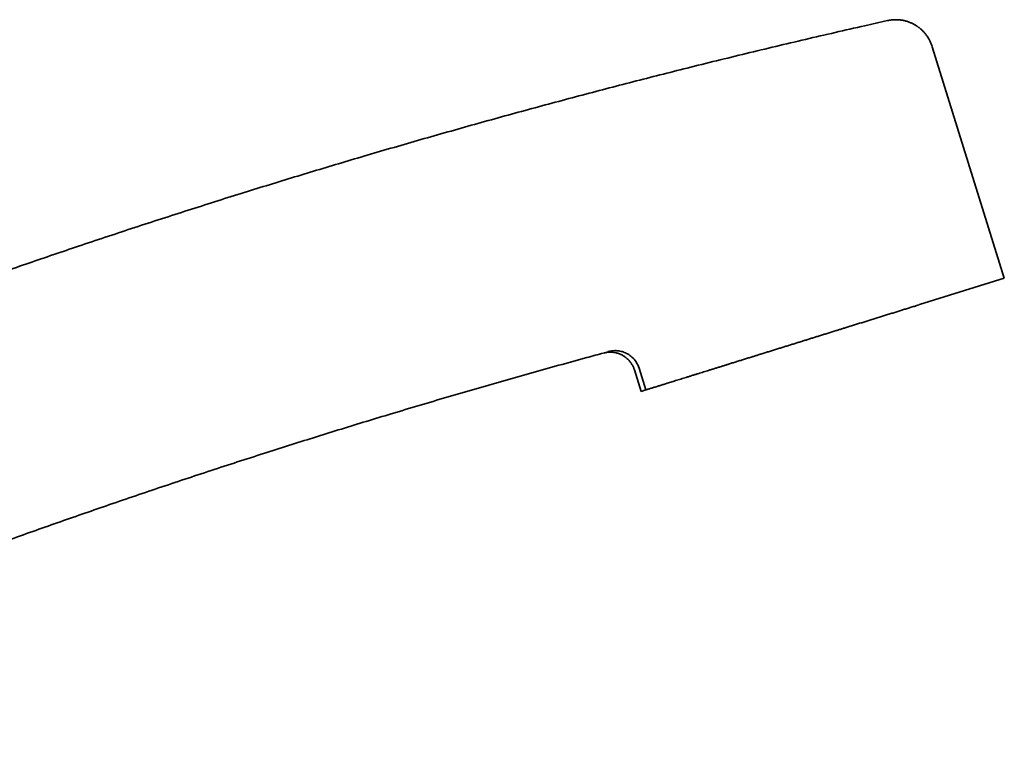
# Model space of a CAD drawing. Header units: millimetres. Extents: x 8 to 665, y 12 to 499.
# Tile 58 of 61: x 555 to 632, y 383 to 440. Entities that reach past the tile are written whole.
import ezdxf

# ---------------------------------------------------------------- set-up
doc = ezdxf.new("R2010")
doc.units = ezdxf.units.MM

msp = doc.modelspace()

# ---------------------------------------------------------------- linework, layer by layer
at = {"color": 7, "linetype": 'Continuous', "lineweight": 35}
for p, q in [((632.411, 419.684), (626.727, 437.934)), ((632.411, 419.684), (625.727, 417.603)), ((625.687, 417.59), (625.727, 417.603)), ((603.241, 412.453), (603.768, 410.763)), ((603.613, 412.589), (604.145, 410.88)), ((604.145, 410.88), (603.768, 410.763))]:
    msp.add_line(p, q, dxfattribs=at)
for points, knots in [([(623.198, 440.002), (622.601, 439.869), (621.223, 439.56), (619.067, 439.067), (616.727, 438.523), (614.39, 437.971), (612.055, 437.41), (609.722, 436.839), (607.455, 436.277), (605.256, 435.722), (603.123, 435.176), (600.992, 434.623), (598.863, 434.062), (596.736, 433.494), (594.611, 432.919), (592.488, 432.336), (590.367, 431.746), (588.248, 431.148), (586.131, 430.544), (584.016, 429.932), (581.944, 429.324), (579.914, 428.721), (577.926, 428.124), (575.939, 427.52), (573.955, 426.91), (571.933, 426.281), (569.873, 425.632), (567.776, 424.964), (565.68, 424.288), (563.587, 423.605), (561.497, 422.915), (559.448, 422.231), (557.442, 421.553), (555.477, 420.883), (553.515, 420.206), (551.555, 419.522), (549.521, 418.806), (547.415, 418.055), (545.235, 417.27), (543.059, 416.476), (540.885, 415.675), (538.714, 414.866), (536.546, 414.049), (534.565, 413.294), (533.308, 412.809), (532.772, 412.602)], [0, 0, 0, 0, 0.019393, 0.044789, 0.070184, 0.09558, 0.120975, 0.146371, 0.171766, 0.195045, 0.218325, 0.241604, 0.264883, 0.288162, 0.311442, 0.334721, 0.358, 0.381279, 0.404559, 0.427838, 0.451117, 0.473066, 0.495015, 0.516964, 0.538913, 0.560862, 0.584141, 0.60742, 0.6307, 0.653979, 0.677258, 0.700537, 0.722486, 0.744435, 0.766384, 0.788333, 0.810282, 0.834779, 0.859276, 0.883772, 0.908269, 0.932766, 0.957262, 0.981759, 1, 1, 1, 1]), ([(626.716, 437.967), (626.702, 438.012), (626.673, 438.099), (626.623, 438.227), (626.569, 438.349), (626.511, 438.466), (626.445, 438.586), (626.371, 438.707), (626.288, 438.827), (626.205, 438.938), (626.123, 439.036), (626.046, 439.122), (625.973, 439.197), (625.903, 439.265), (625.836, 439.326), (625.772, 439.38), (625.713, 439.428), (625.657, 439.471), (625.601, 439.513), (625.54, 439.555), (625.472, 439.6), (625.396, 439.648), (625.313, 439.696), (625.221, 439.745), (625.122, 439.794), (625.015, 439.841), (624.901, 439.887), (624.779, 439.929), (624.653, 439.967), (624.524, 440), (624.394, 440.027), (624.258, 440.049), (624.116, 440.065), (623.97, 440.074), (623.82, 440.076), (623.667, 440.071), (623.512, 440.057), (623.355, 440.035), (623.25, 440.014), (623.198, 440.003)], [0, 0, 0, 0, 0.031317, 0.062013, 0.09201, 0.121239, 0.149631, 0.183851, 0.21656, 0.24766, 0.277068, 0.301922, 0.325317, 0.347214, 0.367585, 0.386405, 0.403359, 0.418783, 0.433713, 0.450178, 0.468574, 0.488612, 0.510286, 0.533585, 0.558492, 0.584497, 0.612001, 0.640967, 0.67135, 0.700156, 0.73004, 0.760948, 0.792819, 0.825583, 0.859167, 0.89349, 0.928465, 0.964, 1, 1, 1, 1]), ([(625.662, 417.582), (625.565, 417.552), (625.371, 417.492), (625.074, 417.399), (624.774, 417.306), (624.47, 417.211), (624.163, 417.115), (623.851, 417.018), (623.533, 416.919), (623.211, 416.819), (622.885, 416.717), (622.557, 416.615), (622.226, 416.512), (621.897, 416.41), (621.571, 416.308), (621.247, 416.207), (620.921, 416.106), (620.594, 416.004), (620.266, 415.902), (619.958, 415.806), (619.672, 415.717), (619.408, 415.634), (619.129, 415.547), (618.835, 415.456), (618.526, 415.36), (618.217, 415.264), (617.918, 415.17), (617.628, 415.08), (617.348, 414.993), (617.064, 414.904), (616.776, 414.815), (616.485, 414.724), (616.195, 414.634), (615.905, 414.543), (615.616, 414.453), (615.326, 414.363), (615.038, 414.273), (614.743, 414.181), (614.44, 414.087), (614.131, 413.991), (613.824, 413.895), (613.519, 413.8), (613.231, 413.71), (612.959, 413.626), (612.704, 413.546), (612.433, 413.462), (612.146, 413.372), (611.844, 413.278), (611.546, 413.186), (611.251, 413.094), (610.959, 413.003), (610.691, 412.919), (610.445, 412.843), (610.221, 412.773), (609.988, 412.7), (609.746, 412.625), (609.496, 412.547), (609.251, 412.471), (609.017, 412.398), (608.794, 412.328), (608.581, 412.262), (608.36, 412.193), (608.13, 412.122), (607.893, 412.048), (607.661, 411.976), (607.435, 411.905), (607.215, 411.837), (607, 411.77), (606.789, 411.704), (606.584, 411.64), (606.385, 411.578), (606.193, 411.518), (606.007, 411.461), (605.839, 411.408), (605.687, 411.361), (605.549, 411.318), (605.412, 411.275), (605.278, 411.233), (605.146, 411.192), (605.011, 411.15), (604.875, 411.108), (604.739, 411.065), (604.611, 411.026), (604.493, 410.989), (604.388, 410.956), (604.297, 410.928), (604.217, 410.903), (604.169, 410.888), (604.145, 410.88)], [0, 0, 0, 0, 0.012562, 0.025131, 0.037703, 0.050275, 0.062844, 0.075406, 0.088169, 0.10094, 0.113715, 0.126489, 0.13926, 0.152023, 0.16426, 0.176504, 0.188752, 0.201, 0.213244, 0.225481, 0.235261, 0.245041, 0.254821, 0.266174, 0.27753, 0.288886, 0.300239, 0.310562, 0.320885, 0.331208, 0.341962, 0.352718, 0.363474, 0.374228, 0.385055, 0.395883, 0.406711, 0.417538, 0.429335, 0.441136, 0.452938, 0.464739, 0.476536, 0.486624, 0.496712, 0.5068, 0.519055, 0.531316, 0.543581, 0.555845, 0.568107, 0.580362, 0.590156, 0.599951, 0.609745, 0.621099, 0.632457, 0.643814, 0.655169, 0.665484, 0.6758, 0.686114, 0.698349, 0.71059, 0.722834, 0.735078, 0.747319, 0.759553, 0.772004, 0.784461, 0.796922, 0.809384, 0.821841, 0.834292, 0.844612, 0.854933, 0.865254, 0.876368, 0.887484, 0.898598, 0.912069, 0.925545, 0.939024, 0.952502, 0.965972, 0.977314, 0.988658, 1, 1, 1, 1]), ([(603.613, 412.589), (603.542, 412.764), (603.408, 413.091), (603.071, 413.466), (602.716, 413.721), (602.363, 413.878), (602.028, 413.96), (601.621, 413.999), (601.331, 413.944), (601.144, 413.909)], [0, 0, 0, 0, 0.182295, 0.3416788, 0.4816002, 0.6050744, 0.7154054, 0.8158973, 1, 1, 1, 1]), ([(513.194, 382.773), (513.681, 382.988), (514.892, 383.523), (516.832, 384.368), (519.014, 385.31), (521.2, 386.243), (523.389, 387.168), (525.582, 388.084), (527.717, 388.967), (529.795, 389.817), (531.814, 390.635), (533.836, 391.445), (535.861, 392.248), (537.889, 393.045), (539.92, 393.833), (541.953, 394.615), (543.989, 395.39), (546.028, 396.157), (548.07, 396.917), (550.114, 397.67), (552.122, 398.402), (554.094, 399.112), (556.029, 399.802), (557.966, 400.485), (559.905, 401.162), (561.886, 401.847), (563.908, 402.537), (565.972, 403.234), (568.039, 403.923), (570.108, 404.606), (572.179, 405.28), (574.213, 405.935), (576.21, 406.57), (578.17, 407.186), (580.131, 407.796), (582.095, 408.399), (584.137, 409.018), (586.256, 409.653), (588.455, 410.303), (590.656, 410.944), (592.859, 411.578), (595.065, 412.203), (597.273, 412.819), (599.188, 413.348), (600.369, 413.667), (600.812, 413.787)], [0, 0, 0, 0, 0.017151, 0.042696, 0.068242, 0.093788, 0.119333, 0.144879, 0.170424, 0.193841, 0.217258, 0.240675, 0.264092, 0.287509, 0.310925, 0.334342, 0.357759, 0.381176, 0.404593, 0.42801, 0.451426, 0.473505, 0.495584, 0.517663, 0.539741, 0.56182, 0.585237, 0.608654, 0.632071, 0.655487, 0.678904, 0.702321, 0.7244, 0.746478, 0.768557, 0.790636, 0.812715, 0.837356, 0.861998, 0.886639, 0.91128, 0.935922, 0.960563, 0.985205, 1, 1, 1, 1]), ([(600.817, 413.79), (600.852, 413.799), (600.926, 413.818), (601.041, 413.838), (601.162, 413.852), (601.286, 413.859), (601.412, 413.858), (601.54, 413.848), (601.669, 413.831), (601.798, 413.804), (601.926, 413.769), (602.052, 413.725), (602.175, 413.673), (602.295, 413.612), (602.41, 413.544), (602.521, 413.468), (602.626, 413.385), (602.724, 413.296), (602.815, 413.201), (602.899, 413.102), (602.976, 412.999), (603.045, 412.893), (603.106, 412.785), (603.159, 412.675), (603.205, 412.565), (603.229, 412.49), (603.242, 412.453)], [0, 0, 0, 0, 0.035698, 0.074761, 0.114627, 0.155243, 0.196551, 0.238485, 0.28097, 0.323926, 0.367267, 0.410901, 0.454734, 0.498667, 0.542602, 0.586438, 0.630079, 0.673429, 0.716396, 0.758895, 0.800843, 0.842167, 0.882801, 0.922684, 0.961765, 1, 1, 1, 1])]:
    msp.add_open_spline(points, degree=3, knots=knots, dxfattribs=at)

doc.saveas('drawing.dxf')
